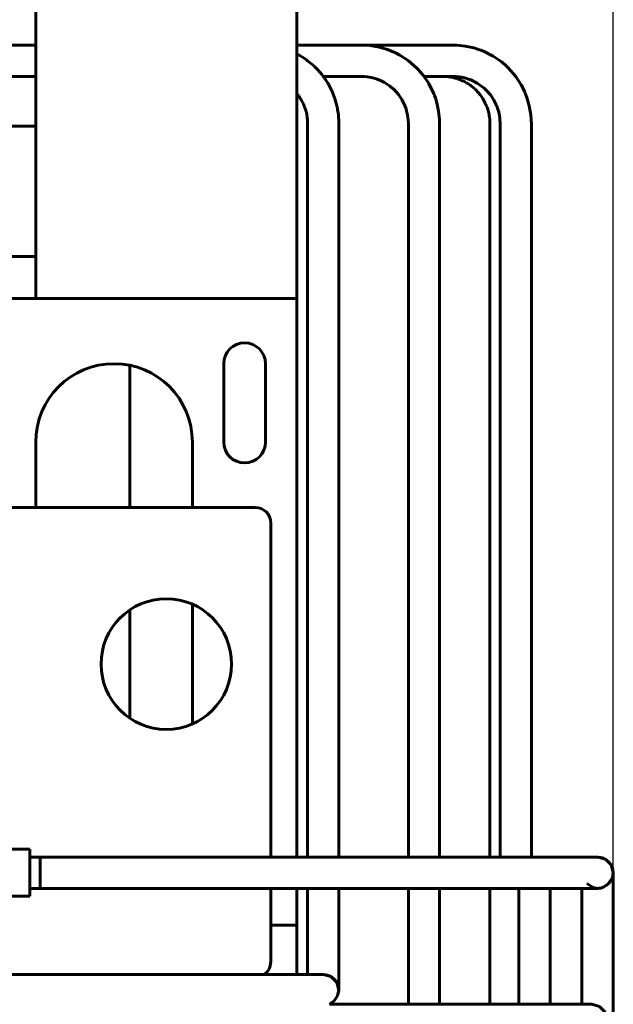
# Model space of a CAD drawing. Header units: millimetres. Extents: x 0 to 420, y 0 to 594.
# Tile 16 of 27: x 275 to 298, y 255 to 292. Entities that reach past the tile are written whole.
import ezdxf

# ---------------------------------------------------------------- set-up
doc = ezdxf.new("R2010")
doc.units = ezdxf.units.MM
doc.linetypes.add('K5LT_BASIC', pattern=[0])
doc.linetypes.add('K5LT_THIN', pattern=[0])
doc.layers.add('Системный слой', color=7, linetype='Continuous')
doc.styles.add('KDIMTEXTSTYLE', font='GOST_AU.SHX', dxfattribs={"width": 0.96, "oblique": 15, "height": 5})
doc.dimstyles.new('KDIMSTYLE (0.20)', dxfattribs={"dimtxt": 5, "dimasz": 1, "dimexe": 2, "dimexo": 0, "dimgap": 1, "dimtad": 1, "dimlfac": 5, "dimtxsty": 'KDIMTEXTSTYLE', "dimsah": 1, "dimcen": 0, "dimdle": 1, "dimadec": 0, "dimazin": 0, "dimtfac": 0.667, "dimtmove": 0, "dimatfit": 3, "dimfxl": 1, "dimtvp": 1, "dimtolj": 1, "dimtzin": 0, "dimarcsym": 0})

# ---------------------------------------------------------------- blocks, each defined once
blk = doc.blocks.new('U11')
at = {"layer": 'Системный слой', "color": 150, "linetype": 'K5LT_BASIC', "lineweight": 60, "true_color": 0x0080ff}
for p, q in [((281.627, 276.104), (281.627, 273.604)), ((281.627, 269.896), (281.627, 265.313))]:
    blk.add_line(p, q, dxfattribs=at)
blk = doc.blocks.new('U12')
at = {"layer": 'Системный слой', "color": 150, "linetype": 'K5LT_BASIC', "lineweight": 60, "true_color": 0x0080ff}
blk.add_line((245.827, 281.604), (285.627, 281.604), dxfattribs=at)
blk = doc.blocks.new('U13')
at = {"layer": 'Системный слой', "color": 150, "linetype": 'K5LT_BASIC', "lineweight": 60, "true_color": 0x0080ff}
for p, q in [((285.627, 260.217), (285.627, 281.004)), ((285.627, 258.204), (285.627, 259.017))]:
    blk.add_line(p, q, dxfattribs=at)
blk = doc.blocks.new('U14')
at = {"layer": 'Системный слой', "color": 150, "linetype": 'K5LT_BASIC', "lineweight": 60, "true_color": 0x0080ff}
for p, q in [((275.432, 290.104), (275.627, 290.104)), ((286.64, 290.104), (287.221, 290.104)), ((287.221, 290.104), (287.376, 290.104)), ((287.376, 290.104), (287.455, 290.104)), ((287.455, 290.104), (287.495, 290.104)), ((287.495, 290.104), (287.515, 290.104)), ((287.515, 290.104), (287.525, 290.104)), ((287.525, 290.104), (287.539, 290.104)), ((287.539, 290.104), (287.56, 290.104)), ((287.56, 290.104), (287.592, 290.104)), ((287.592, 290.104), (287.639, 290.104)), ((287.639, 290.104), (287.71, 290.104)), ((287.71, 290.104), (287.814, 290.104)), ((287.814, 290.104), (287.964, 290.104)), ((287.964, 290.104), (288.108, 290.104)), ((288.108, 290.104), (288.124, 290.104)), ((288.124, 290.104), (288.155, 290.104)), ((288.155, 290.104), (288.216, 290.101)), ((288.216, 290.101), (288.33, 290.092)), ((288.33, 290.092), (288.541, 290.052)), ((288.541, 290.052), (288.7, 290.002)), ((288.7, 290.002), (288.795, 289.965)), ((288.795, 289.965), (288.808, 289.959)), ((288.808, 289.959), (288.834, 289.948)), ((288.834, 289.948), (288.886, 289.923)), ((288.886, 289.923), (288.987, 289.87)), ((288.987, 289.87), (289.177, 289.746)), ((289.177, 289.746), (289.377, 289.572)), ((289.377, 289.572), (289.387, 289.562)), ((289.387, 289.562), (289.407, 289.541)), ((289.407, 289.541), (289.445, 289.499)), ((289.445, 289.499), (289.518, 289.412)), ((289.518, 289.412), (289.647, 289.223)), ((289.647, 289.223), (289.765, 288.987)), ((289.765, 288.987), (289.77, 288.973)), ((289.77, 288.973), (289.781, 288.947)), ((289.781, 288.947), (289.8, 288.895)), ((289.8, 288.895), (289.834, 288.792)), ((289.834, 288.792), (289.871, 288.637)), ((289.871, 288.637), (289.896, 288.432)), ((289.896, 288.432), (289.899, 288.298)), ((289.899, 288.298), (289.899, 288.284)), ((289.899, 288.284), (289.899, 288.255)), ((289.899, 288.255), (289.899, 288.194)), ((289.899, 288.194), (289.899, 288.066)), ((289.899, 288.066), (289.899, 287.957)), ((289.899, 287.957), (289.899, 287.902)), ((289.899, 287.902), (289.899, 287.874)), ((289.899, 287.874), (289.899, 287.86)), ((289.899, 287.86), (289.899, 287.852)), ((289.899, 287.852), (289.899, 287.841)), ((289.899, 287.841), (289.899, 287.824)), ((289.899, 287.824), (289.899, 287.798)), ((289.899, 287.798), (289.899, 287.76)), ((289.899, 287.76), (289.899, 287.703)), ((289.899, 287.703), (289.899, 287.62)), ((289.899, 287.62), (289.899, 287.603)), ((289.899, 287.603), (289.899, 287.57)), ((289.899, 287.57), (289.899, 287.503)), ((289.899, 287.503), (289.899, 287.37)), ((289.899, 287.37), (289.899, 287.105)), ((289.899, 287.105), (289.899, 286.573)), ((289.899, 286.573), (289.899, 285.51)), ((289.899, 285.51), (289.899, 283.383)), ((289.899, 283.383), (289.899, 279.13)), ((289.899, 279.13), (289.899, 270.624)), ((289.899, 270.624), (289.899, 260.217)), ((289.899, 259.017), (289.899, 254.577))]:
    blk.add_line(p, q, dxfattribs=at)
blk = doc.blocks.new('U15')
at = {"layer": 'Системный слой', "color": 150, "linetype": 'K5LT_BASIC', "lineweight": 60, "true_color": 0x0080ff}
for p, q in [((285.627, 291.304), (287.221, 291.304)), ((287.221, 291.304), (287.37, 291.304)), ((287.37, 291.304), (287.443, 291.304)), ((287.443, 291.304), (287.48, 291.304)), ((287.48, 291.304), (287.498, 291.304)), ((287.498, 291.304), (287.508, 291.304)), ((287.508, 291.304), (287.521, 291.304)), ((287.521, 291.304), (287.54, 291.304)), ((287.54, 291.304), (287.57, 291.304)), ((287.57, 291.304), (287.614, 291.304)), ((287.614, 291.304), (287.68, 291.304)), ((287.68, 291.304), (287.781, 291.304)), ((287.781, 291.304), (287.939, 291.304)), ((287.939, 291.304), (288.11, 291.304)), ((288.11, 291.304), (288.131, 291.304)), ((288.131, 291.304), (288.173, 291.303)), ((288.173, 291.303), (288.26, 291.299)), ((288.26, 291.299), (288.438, 291.283)), ((288.438, 291.283), (288.785, 291.222)), ((288.785, 291.222), (289.096, 291.133)), ((289.096, 291.133), (289.258, 291.071)), ((289.258, 291.071), (289.28, 291.062)), ((289.28, 291.062), (289.324, 291.043)), ((289.324, 291.043), (289.41, 291.003)), ((289.41, 291.003), (289.577, 290.915)), ((289.577, 290.915), (289.895, 290.708)), ((289.895, 290.708), (290.229, 290.417)), ((290.229, 290.417), (290.246, 290.4)), ((290.246, 290.4), (290.279, 290.366)), ((290.279, 290.366), (290.343, 290.296)), ((290.343, 290.296), (290.464, 290.15)), ((290.464, 290.15), (290.678, 289.837)), ((290.678, 289.837), (290.875, 289.441)), ((290.875, 289.441), (290.884, 289.419)), ((290.884, 289.419), (290.902, 289.375)), ((290.902, 289.375), (290.934, 289.284)), ((290.934, 289.284), (290.99, 289.097)), ((290.99, 289.097), (291.06, 288.773)), ((291.06, 288.773), (291.095, 288.455)), ((291.095, 288.455), (291.099, 288.297)), ((291.099, 288.297), (291.099, 288.279)), ((291.099, 288.279), (291.099, 288.243)), ((291.099, 288.243), (291.099, 288.173)), ((291.099, 288.173), (291.099, 288.041)), ((291.099, 288.041), (291.099, 287.937)), ((291.099, 287.937), (291.099, 287.886)), ((291.099, 287.886), (291.099, 287.86)), ((291.099, 287.86), (291.099, 287.848)), ((291.099, 287.848), (291.099, 287.84)), ((291.099, 287.84), (291.099, 287.83)), ((291.099, 287.83), (291.099, 287.814)), ((291.099, 287.814), (291.099, 287.791)), ((291.099, 287.791), (291.099, 287.755)), ((291.099, 287.755), (291.099, 287.702)), ((291.099, 287.702), (291.099, 287.62)), ((291.099, 287.62), (291.099, 287.603)), ((291.099, 287.603), (291.099, 287.57)), ((291.099, 287.57), (291.099, 287.504)), ((291.099, 287.504), (291.099, 287.372)), ((291.099, 287.372), (291.099, 287.107)), ((291.099, 287.107), (291.099, 286.578)), ((291.099, 286.578), (291.099, 285.52)), ((291.099, 285.52), (291.099, 283.403)), ((291.099, 283.403), (291.099, 279.171)), ((291.099, 279.171), (291.099, 270.705)), ((291.099, 270.705), (291.099, 260.217)), ((291.099, 259.017), (291.099, 254.577))]:
    blk.add_line(p, q, dxfattribs=at)
blk = doc.blocks.new('U39')
at = {"layer": 'Системный слой', "color": 150, "linetype": 'K5LT_BASIC', "lineweight": 60, "true_color": 0x0080ff}
blk.add_line((275.397, 259.017), (291.611, 259.017), dxfattribs=at)
blk = doc.blocks.new('U40')
at = {"layer": 'Системный слой', "color": 150, "linetype": 'K5LT_BASIC', "lineweight": 60, "true_color": 0x0080ff}
for p, q in [((288.816, 291.304), (288.099, 291.304)), ((289.923, 291.304), (288.816, 291.304)), ((290.476, 291.304), (289.923, 291.304)), ((290.753, 291.304), (290.476, 291.304)), ((290.891, 291.304), (290.753, 291.304)), ((290.96, 291.304), (290.891, 291.304)), ((290.995, 291.304), (290.96, 291.304)), ((291.073, 291.304), (290.995, 291.304)), ((291.124, 291.304), (291.073, 291.304)), ((291.158, 291.304), (291.124, 291.304)), ((291.181, 291.304), (291.158, 291.304)), ((291.196, 291.304), (291.181, 291.304)), ((291.206, 291.304), (291.196, 291.304)), ((291.212, 291.304), (291.206, 291.304)), ((291.223, 291.304), (291.212, 291.304)), ((291.243, 291.304), (291.223, 291.304)), ((291.283, 291.304), (291.243, 291.304)), ((291.364, 291.304), (291.283, 291.304)), ((291.488, 291.304), (291.364, 291.304)), ((291.554, 291.304), (291.488, 291.304)), ((291.588, 291.304), (291.554, 291.304)), ((291.605, 291.304), (291.588, 291.304)), ((291.763, 291.3), (291.605, 291.304)), ((292.08, 291.265), (291.763, 291.3)), ((292.404, 291.195), (292.08, 291.265)), ((292.591, 291.139), (292.404, 291.195)), ((292.682, 291.107), (292.591, 291.139)), ((292.726, 291.089), (292.682, 291.107)), ((292.749, 291.08), (292.726, 291.089)), ((293.145, 290.883), (292.749, 291.08)), ((293.458, 290.669), (293.145, 290.883)), ((293.603, 290.548), (293.458, 290.669)), ((293.673, 290.484), (293.603, 290.548)), ((293.707, 290.451), (293.673, 290.484)), ((293.724, 290.434), (293.707, 290.451)), ((294.015, 290.1), (293.724, 290.434)), ((294.222, 289.782), (294.015, 290.1)), ((294.31, 289.615), (294.222, 289.782)), ((294.35, 289.529), (294.31, 289.615)), ((294.369, 289.485), (294.35, 289.529)), ((294.379, 289.463), (294.369, 289.485)), ((294.444, 289.291), (294.379, 289.463)), ((294.531, 288.981), (294.444, 289.291)), ((294.592, 288.631), (294.531, 288.981)), ((294.607, 288.459), (294.592, 288.631)), ((294.61, 288.376), (294.607, 288.459)), ((294.611, 288.335), (294.61, 288.376)), ((294.611, 288.315), (294.611, 288.335)), ((294.611, 288.156), (294.611, 288.315)), ((294.611, 288.01), (294.611, 288.156)), ((294.611, 287.916), (294.611, 288.01)), ((294.611, 287.855), (294.611, 287.916)), ((294.611, 287.814), (294.611, 287.855)), ((294.611, 287.787), (294.611, 287.814)), ((294.611, 287.769), (294.611, 287.787)), ((294.611, 287.757), (294.611, 287.769)), ((294.611, 287.748), (294.611, 287.757)), ((294.611, 287.731), (294.611, 287.748)), ((294.611, 287.697), (294.611, 287.731)), ((294.611, 287.629), (294.611, 287.697)), ((294.611, 287.491), (294.611, 287.629)), ((294.611, 283.177), (294.611, 287.491)), ((294.611, 272.592), (294.611, 283.177)), ((294.611, 267.299), (294.611, 272.592)), ((294.611, 264.653), (294.611, 267.299)), ((294.611, 263.33), (294.611, 264.653)), ((294.611, 262.668), (294.611, 263.33)), ((294.611, 262.338), (294.611, 262.668)), ((294.611, 262.172), (294.611, 262.338)), ((294.611, 262.089), (294.611, 262.172)), ((294.611, 262.048), (294.611, 262.089)), ((294.611, 262.027), (294.611, 262.048)), ((294.611, 262.004), (294.611, 262.027)), ((294.611, 261.957), (294.611, 262.004)), ((294.611, 261.863), (294.611, 261.957)), ((294.611, 261.676), (294.611, 261.863)), ((294.611, 261.378), (294.611, 261.676)), ((294.611, 261.232), (294.611, 261.378)), ((294.611, 261.161), (294.611, 261.232)), ((294.611, 261.125), (294.611, 261.161)), ((294.611, 261.107), (294.611, 261.125)), ((294.611, 260.882), (294.611, 261.107)), ((294.611, 260.585), (294.611, 260.882)), ((294.611, 260.448), (294.611, 260.585)), ((294.611, 260.382), (294.611, 260.448)), ((294.611, 260.35), (294.611, 260.382)), ((294.611, 260.334), (294.611, 260.35)), ((294.611, 260.327), (294.611, 260.334)), ((294.611, 260.217), (294.611, 260.327))]:
    blk.add_line(p, q, dxfattribs=at)
blk = doc.blocks.new('U41')
at = {"layer": 'Системный слой', "color": 150, "linetype": 'K5LT_BASIC', "lineweight": 60, "true_color": 0x0080ff}
for p, q in [((288.099, 290.104), (287.212, 290.104)), ((290.752, 290.104), (290.499, 290.104)), ((290.891, 290.104), (290.752, 290.104)), ((290.96, 290.104), (290.891, 290.104)), ((290.995, 290.104), (290.96, 290.104)), ((291.074, 290.104), (290.995, 290.104)), ((291.128, 290.104), (291.074, 290.104)), ((291.164, 290.104), (291.128, 290.104)), ((291.189, 290.104), (291.164, 290.104)), ((291.205, 290.104), (291.189, 290.104)), ((291.216, 290.104), (291.205, 290.104)), ((291.223, 290.104), (291.216, 290.104)), ((291.234, 290.104), (291.223, 290.104)), ((291.256, 290.104), (291.234, 290.104)), ((291.299, 290.104), (291.256, 290.104)), ((291.385, 290.104), (291.299, 290.104)), ((291.507, 290.104), (291.385, 290.104)), ((291.565, 290.104), (291.507, 290.104)), ((291.593, 290.104), (291.565, 290.104)), ((291.606, 290.104), (291.593, 290.104)), ((291.739, 290.101), (291.606, 290.104)), ((291.945, 290.076), (291.739, 290.101)), ((292.099, 290.039), (291.945, 290.076)), ((292.203, 290.005), (292.099, 290.039)), ((292.254, 289.986), (292.203, 290.005)), ((292.281, 289.975), (292.254, 289.986)), ((292.294, 289.97), (292.281, 289.975)), ((292.531, 289.852), (292.294, 289.97)), ((292.719, 289.723), (292.531, 289.852)), ((292.806, 289.65), (292.719, 289.723)), ((292.848, 289.612), (292.806, 289.65)), ((292.869, 289.592), (292.848, 289.612)), ((292.879, 289.582), (292.869, 289.592)), ((293.053, 289.382), (292.879, 289.582)), ((293.177, 289.192), (293.053, 289.382)), ((293.231, 289.091), (293.177, 289.192)), ((293.255, 289.039), (293.231, 289.091)), ((293.266, 289.013), (293.255, 289.039)), ((293.272, 289), (293.266, 289.013)), ((293.313, 288.894), (293.272, 289)), ((293.363, 288.732), (293.313, 288.894)), ((293.399, 288.528), (293.363, 288.732)), ((293.409, 288.417), (293.399, 288.528)), ((293.411, 288.358), (293.409, 288.417)), ((293.411, 288.328), (293.411, 288.358)), ((293.411, 288.313), (293.411, 288.328)), ((293.411, 288.18), (293.411, 288.313)), ((293.411, 288.041), (293.411, 288.18)), ((293.411, 287.944), (293.411, 288.041)), ((293.411, 287.879), (293.411, 287.944)), ((293.411, 287.835), (293.411, 287.879)), ((293.411, 287.806), (293.411, 287.835)), ((293.411, 287.786), (293.411, 287.806)), ((293.411, 287.773), (293.411, 287.786)), ((293.411, 287.763), (293.411, 287.773)), ((293.411, 287.745), (293.411, 287.763)), ((293.411, 287.708), (293.411, 287.745)), ((293.411, 287.635), (293.411, 287.708)), ((293.411, 287.491), (293.411, 287.635)), ((293.411, 283.177), (293.411, 287.491)), ((293.411, 272.592), (293.411, 283.177)), ((293.411, 267.299), (293.411, 272.592)), ((293.411, 264.653), (293.411, 267.299)), ((293.411, 263.33), (293.411, 264.653)), ((293.411, 262.668), (293.411, 263.33)), ((293.411, 262.338), (293.411, 262.668)), ((293.411, 262.172), (293.411, 262.338)), ((293.411, 262.089), (293.411, 262.172)), ((293.411, 262.048), (293.411, 262.089)), ((293.411, 262.027), (293.411, 262.048)), ((293.411, 262.004), (293.411, 262.027)), ((293.411, 261.957), (293.411, 262.004)), ((293.411, 261.863), (293.411, 261.957)), ((293.411, 261.676), (293.411, 261.863)), ((293.411, 261.378), (293.411, 261.676)), ((293.411, 261.232), (293.411, 261.378)), ((293.411, 261.161), (293.411, 261.232)), ((293.411, 261.125), (293.411, 261.161)), ((293.411, 261.107), (293.411, 261.125)), ((293.411, 260.882), (293.411, 261.107)), ((293.411, 260.585), (293.411, 260.882)), ((293.411, 260.448), (293.411, 260.585)), ((293.411, 260.382), (293.411, 260.448)), ((293.411, 260.35), (293.411, 260.382)), ((293.411, 260.334), (293.411, 260.35)), ((293.411, 260.327), (293.411, 260.334)), ((293.411, 260.217), (293.411, 260.327))]:
    blk.add_line(p, q, dxfattribs=at)
blk = doc.blocks.new('U42')
at = {"layer": 'Системный слой', "color": 150, "linetype": 'K5LT_BASIC', "lineweight": 60, "true_color": 0x0080ff}
blk.add_line((275.397, 260.217), (291.925, 260.217), dxfattribs=at)
blk = doc.blocks.new('U44')
at = {"layer": 'Системный слой', "color": 150, "linetype": 'K5LT_BASIC', "lineweight": 60, "true_color": 0x0080ff}
for p, q in [((291.191, 290.104), (291.214, 290.104)), ((291.214, 290.104), (291.227, 290.104)), ((291.227, 290.104), (291.234, 290.104)), ((291.234, 290.104), (291.24, 290.104)), ((291.24, 290.104), (291.246, 290.104)), ((291.246, 290.104), (291.255, 290.104)), ((291.255, 290.104), (291.266, 290.104)), ((291.266, 290.104), (291.269, 290.104)), ((291.269, 290.104), (291.273, 290.104)), ((291.273, 290.104), (291.279, 290.104)), ((291.279, 290.104), (291.291, 290.103)), ((291.291, 290.103), (291.316, 290.102)), ((291.316, 290.102), (291.365, 290.1)), ((291.365, 290.1), (291.429, 290.094)), ((291.429, 290.094), (291.432, 290.094)), ((291.432, 290.094), (291.439, 290.093)), ((291.439, 290.093), (291.452, 290.092)), ((291.452, 290.092), (291.478, 290.088)), ((291.478, 290.088), (291.53, 290.081)), ((291.53, 290.081), (291.589, 290.069)), ((291.589, 290.069), (291.593, 290.069)), ((291.593, 290.069), (291.599, 290.067)), ((291.599, 290.067), (291.613, 290.064)), ((291.613, 290.064), (291.641, 290.058)), ((291.641, 290.058), (291.696, 290.043)), ((291.696, 290.043), (291.769, 290.021)), ((291.769, 290.021), (291.773, 290.019)), ((291.773, 290.019), (291.78, 290.017)), ((291.78, 290.017), (291.793, 290.012)), ((291.793, 290.012), (291.821, 290.003)), ((291.821, 290.003), (291.876, 289.982)), ((291.876, 289.982), (291.921, 289.963)), ((291.921, 289.963), (291.924, 289.962)), ((291.924, 289.962), (291.931, 289.959)), ((291.931, 289.959), (291.945, 289.953)), ((291.945, 289.953), (291.972, 289.941)), ((291.972, 289.941), (292.025, 289.916)), ((292.025, 289.916), (292.092, 289.88)), ((292.092, 289.88), (292.096, 289.878)), ((292.096, 289.878), (292.103, 289.874)), ((292.103, 289.874), (292.117, 289.866)), ((292.117, 289.866), (292.145, 289.85)), ((292.145, 289.85), (292.2, 289.816)), ((292.2, 289.816), (292.266, 289.771)), ((292.266, 289.771), (292.269, 289.768)), ((292.269, 289.768), (292.277, 289.763)), ((292.277, 289.763), (292.291, 289.753)), ((292.291, 289.753), (292.32, 289.731)), ((292.32, 289.731), (292.376, 289.686)), ((292.376, 289.686), (292.448, 289.623)), ((292.448, 289.623), (292.452, 289.619)), ((292.452, 289.619), (292.459, 289.613)), ((292.459, 289.613), (292.472, 289.6)), ((292.472, 289.6), (292.5, 289.573)), ((292.5, 289.573), (292.553, 289.517)), ((292.553, 289.517), (292.607, 289.454)), ((292.607, 289.454), (292.61, 289.451)), ((292.61, 289.451), (292.616, 289.443)), ((292.616, 289.443), (292.628, 289.429)), ((292.628, 289.429), (292.652, 289.398)), ((292.652, 289.398), (292.697, 289.337)), ((292.697, 289.337), (292.744, 289.265)), ((292.744, 289.265), (292.747, 289.261)), ((292.747, 289.261), (292.752, 289.253)), ((292.752, 289.253), (292.762, 289.237)), ((292.762, 289.237), (292.782, 289.203)), ((292.782, 289.203), (292.819, 289.135)), ((292.819, 289.135), (292.857, 289.058)), ((292.857, 289.058), (292.859, 289.054)), ((292.859, 289.054), (292.863, 289.045)), ((292.863, 289.045), (292.871, 289.028)), ((292.871, 289.028), (292.886, 288.993)), ((292.886, 288.993), (292.913, 288.924)), ((292.913, 288.924), (292.938, 288.853)), ((292.938, 288.853), (292.939, 288.85)), ((292.939, 288.85), (292.942, 288.843)), ((292.942, 288.843), (292.946, 288.828)), ((292.946, 288.828), (292.955, 288.8)), ((292.955, 288.8), (292.971, 288.742)), ((292.971, 288.742), (292.98, 288.708)), ((292.98, 288.708), (292.98, 288.704)), ((292.98, 288.704), (292.982, 288.698)), ((292.982, 288.698), (292.985, 288.684)), ((292.985, 288.684), (292.99, 288.658)), ((292.99, 288.658), (293, 288.604)), ((293, 288.604), (293.01, 288.532)), ((293.01, 288.532), (293.01, 288.528)), ((293.01, 288.528), (293.011, 288.521)), ((293.011, 288.521), (293.013, 288.507)), ((293.013, 288.507), (293.016, 288.477)), ((293.016, 288.477), (293.02, 288.418)), ((293.02, 288.418), (293.022, 288.359)), ((293.022, 288.359), (293.022, 288.355)), ((293.022, 288.355), (293.022, 288.349)), ((293.022, 288.349), (293.022, 288.335)), ((293.022, 288.335), (293.023, 288.308)), ((293.023, 288.252), (293.022, 288.21)), ((293.022, 288.21), (293.022, 288.207)), ((293.022, 288.207), (293.022, 288.2)), ((293.022, 288.2), (293.022, 288.185)), ((293.022, 288.185), (293.022, 288.156)), ((293.022, 288.156), (293.022, 288.113)), ((293.022, 288.113), (293.022, 288.091)), ((293.022, 288.091), (293.022, 288.08)), ((293.022, 288.08), (293.022, 288.066)), ((293.022, 288.066), (293.022, 288.053)), ((293.022, 288.053), (293.022, 288.04)), ((293.022, 288.04), (293.022, 288.022)), ((293.022, 288.022), (293.022, 288.013)), ((293.023, 288.308), (293.023, 288.252)), ((293.022, 288.013), (293.022, 288.007)), ((293.022, 288.007), (293.022, 287.996)), ((293.022, 287.996), (293.022, 287.975)), ((293.022, 287.975), (293.022, 287.932)), ((293.022, 287.932), (293.022, 287.848)), ((293.022, 287.848), (293.022, 287.713)), ((293.022, 287.713), (293.022, 287.71)), ((293.022, 287.71), (293.022, 287.706)), ((293.022, 287.706), (293.022, 287.7)), ((293.022, 287.7), (293.022, 287.693)), ((293.022, 287.693), (293.022, 287.689)), ((293.022, 287.689), (293.022, 287.685)), ((293.022, 287.685), (293.022, 287.677)), ((293.022, 287.677), (293.022, 287.661)), ((293.022, 287.661), (293.022, 287.637)), ((293.022, 287.637), (293.022, 287.633)), ((293.022, 287.633), (293.022, 287.63)), ((293.022, 287.63), (293.022, 287.624)), ((293.022, 287.624), (293.022, 287.62)), ((293.022, 287.62), (293.022, 287.617)), ((293.022, 287.617), (293.022, 287.611)), ((293.022, 287.611), (293.022, 287.608)), ((293.022, 287.608), (293.022, 287.605)), ((293.022, 287.605), (293.022, 287.601)), ((293.022, 287.601), (293.022, 287.593)), ((293.022, 287.593), (293.022, 287.581)), ((293.022, 287.581), (293.022, 287.578)), ((293.022, 287.578), (293.022, 287.574)), ((293.022, 287.574), (293.022, 287.566)), ((293.022, 287.566), (293.022, 287.55)), ((293.022, 287.55), (293.022, 287.526)), ((293.022, 287.526), (293.022, 287.523)), ((293.022, 287.523), (293.022, 287.518)), ((293.022, 287.518), (293.022, 287.508)), ((293.022, 287.508), (293.022, 287.489)), ((293.022, 287.489), (293.022, 287.451)), ((293.022, 287.451), (293.022, 287.417)), ((293.022, 287.417), (293.022, 287.413)), ((293.022, 287.413), (293.022, 287.406)), ((293.022, 287.406), (293.022, 287.393)), ((293.022, 287.393), (293.022, 287.365)), ((293.022, 287.365), (293.022, 287.311)), ((293.022, 287.311), (293.022, 287.203)), ((293.022, 287.203), (293.022, 287.2)), ((293.022, 287.2), (293.022, 287.192)), ((293.022, 287.192), (293.022, 287.176)), ((293.022, 287.176), (293.022, 287.146)), ((293.022, 287.146), (293.022, 287.085)), ((293.022, 287.085), (293.022, 287.003)), ((293.022, 287.003), (293.022, 286.922)), ((293.022, 286.922), (293.022, 286.882)), ((293.022, 286.882), (293.022, 286.879)), ((293.022, 286.879), (293.022, 286.874)), ((293.022, 286.874), (293.022, 286.866)), ((293.022, 286.866), (293.022, 286.848)), ((293.022, 286.848), (293.022, 286.813)), ((293.022, 286.813), (293.022, 286.801)), ((293.022, 286.801), (293.022, 286.798)), ((293.022, 286.798), (293.022, 286.793)), ((293.022, 286.793), (293.022, 286.782)), ((293.022, 286.782), (293.022, 286.759)), ((293.022, 286.759), (293.022, 286.715)), ((293.022, 286.715), (293.022, 286.639)), ((293.022, 286.639), (293.022, 286.634)), ((293.022, 286.634), (293.022, 286.624)), ((293.022, 286.624), (293.022, 286.604)), ((293.022, 286.604), (293.022, 286.563)), ((293.022, 286.563), (293.022, 286.481)), ((293.022, 286.481), (293.022, 286.415)), ((293.022, 286.415), (293.022, 286.382)), ((293.022, 286.382), (293.022, 286.341)), ((293.022, 286.341), (293.022, 286.243)), ((293.022, 286.243), (293.022, 286.05)), ((293.022, 286.05), (293.022, 285.664)), ((293.022, 285.664), (293.022, 284.89)), ((293.022, 284.89), (293.022, 283.342)), ((293.022, 283.342), (293.022, 280.247)), ((293.022, 280.247), (293.022, 274.059)), ((293.022, 274.059), (293.022, 263.747)), ((293.022, 263.747), (293.022, 260.217)), ((293.022, 259.017), (293.022, 254.577))]:
    blk.add_line(p, q, dxfattribs=at)
blk = doc.blocks.new('U55')
at = {"layer": 'Системный слой', "color": 150, "linetype": 'K5LT_BASIC', "lineweight": 60, "true_color": 0x0080ff}
for p, q in [((285.627, 257.604), (285.627, 255.723)), ((285.627, 253.377), (285.627, 250.604))]:
    blk.add_line(p, q, dxfattribs=at)
blk = doc.blocks.new('U64')
at = {"layer": 'Системный слой', "color": 150, "linetype": 'K5LT_BASIC', "lineweight": 60, "true_color": 0x0080ff}
for p, q in [((290.111, 254.577), (290.11, 254.577)), ((290.113, 254.577), (290.111, 254.577)), ((290.114, 254.577), (290.113, 254.577))]:
    blk.add_line(p, q, dxfattribs=at)
blk = doc.blocks.new('U66')
at = {"layer": 'Системный слой', "color": 150, "linetype": 'K5LT_BASIC', "lineweight": 60, "true_color": 0x0080ff}
blk.add_line((286.876, 254.577), (288.452, 254.577), dxfattribs=at)
blk = doc.blocks.new('U84')
at = {"layer": 'Системный слой', "color": 150, "linetype": 'K5LT_BASIC', "lineweight": 60, "true_color": 0x0080ff}
blk.add_line((295.337, 259.017), (295.337, 254.577), dxfattribs=at)
blk = doc.blocks.new('U85')
at = {"layer": 'Системный слой', "color": 150, "linetype": 'K5LT_BASIC', "lineweight": 60, "true_color": 0x0080ff}
blk.add_line((294.137, 259.017), (294.137, 254.577), dxfattribs=at)
blk = doc.blocks.new('U87')
at = {"layer": 'Системный слой', "color": 150, "linetype": 'K5LT_BASIC', "lineweight": 60, "true_color": 0x0080ff}
blk.add_line((275.397, 259.017), (297.151, 259.017), dxfattribs=at)
blk = doc.blocks.new('U88')
at = {"layer": 'Системный слой', "color": 150, "linetype": 'K5LT_BASIC', "lineweight": 60, "true_color": 0x0080ff}
for p, q in [((297.151, 260.217), (297.149, 260.217)), ((297.164, 260.217), (297.151, 260.217)), ((297.451, 260.128), (297.164, 260.217)), ((297.665, 259.913), (297.451, 260.128)), ((297.751, 259.617), (297.665, 259.913))]:
    blk.add_line(p, q, dxfattribs=at)
blk = doc.blocks.new('U89')
at = {"layer": 'Системный слой', "color": 150, "linetype": 'K5LT_BASIC', "lineweight": 60, "true_color": 0x0080ff}
for p, q in [((297.751, 259.617), (297.751, 259.617)), ((297.751, 259.615), (297.751, 259.431)), ((297.751, 259.431), (297.751, 259.424)), ((297.751, 259.424), (297.751, 259.409)), ((297.751, 259.409), (297.751, 259.379)), ((297.751, 259.379), (297.751, 259.313)), ((297.751, 259.313), (297.751, 259.158)), ((297.751, 259.158), (297.751, 258.907)), ((297.751, 258.907), (297.751, 258.894)), ((297.751, 258.894), (297.751, 258.866)), ((297.751, 258.866), (297.751, 258.81)), ((297.751, 258.81), (297.751, 258.693)), ((297.751, 258.693), (297.751, 258.442)), ((297.751, 258.442), (297.751, 258.127)), ((297.751, 258.127), (297.751, 258.109)), ((297.751, 258.109), (297.751, 258.073)), ((297.751, 258.073), (297.751, 258.002)), ((297.751, 258.002), (297.751, 257.856)), ((297.751, 257.856), (297.751, 257.557)), ((297.751, 257.557), (297.751, 257.371)), ((297.751, 257.371), (297.751, 257.277)), ((297.751, 257.277), (297.751, 257.23)), ((297.751, 257.23), (297.751, 257.206)), ((297.751, 257.206), (297.751, 257.186)), ((297.751, 257.186), (297.751, 257.144)), ((297.751, 257.144), (297.751, 257.062)), ((297.751, 257.062), (297.751, 256.896)), ((297.751, 256.896), (297.751, 256.565)), ((297.751, 256.565), (297.751, 255.904)), ((297.751, 255.904), (297.751, 254.581)), ((297.751, 254.581), (297.751, 251.934)), ((297.751, 251.934), (297.751, 246.642)), ((297.751, 246.642), (297.751, 245.854)), ((297.751, 245.854), (297.751, 245.726)), ((297.751, 245.726), (297.751, 245.664)), ((297.751, 245.664), (297.751, 245.632)), ((297.751, 245.632), (297.751, 245.617)), ((297.751, 245.617), (297.751, 245.609)), ((297.751, 245.609), (297.751, 245.598)), ((297.751, 245.598), (297.751, 245.581)), ((297.751, 245.581), (297.751, 245.556)), ((297.751, 245.556), (297.751, 245.518)), ((297.751, 245.518), (297.751, 245.462)), ((297.751, 245.462), (297.751, 245.375)), ((297.751, 245.094), (297.75, 245.074)), ((297.75, 245.074), (297.75, 245.035)), ((297.751, 245.375), (297.751, 245.24)), ((297.751, 245.24), (297.751, 245.094)), ((297.732, 244.791), (297.676, 244.451)), ((297.746, 244.956), (297.732, 244.791)), ((297.75, 245.035), (297.746, 244.956)), ((297.676, 244.451), (297.59, 244.14)), ((297.59, 244.14), (297.525, 243.964)), ((296.325, 242.551), (296.017, 242.385)), ((289.899, 242.104), (288.099, 242.104)), ((294.137, 242.104), (291.099, 242.104)), ((295.574, 242.222), (295.337, 242.165)), ((295.742, 242.273), (295.574, 242.222)), ((295.823, 242.303), (295.742, 242.273)), ((295.864, 242.318), (295.823, 242.303)), ((295.883, 242.326), (295.864, 242.318)), ((295.893, 242.33), (295.883, 242.326)), ((296.017, 242.385), (295.893, 242.33))]:
    blk.add_line(p, q, dxfattribs=at)
blk = doc.blocks.new('U90')
at = {"layer": 'Системный слой', "color": 150, "linetype": 'K5LT_BASIC', "lineweight": 60, "true_color": 0x0080ff}
for p, q in [((297.553, 259.184), (297.716, 259.427)), ((297.716, 259.427), (297.751, 259.617)), ((296.733, 259.199), (296.976, 259.046)), ((296.976, 259.046), (297.16, 259.017)), ((297.16, 259.017), (297.174, 259.017)), ((297.174, 259.017), (297.202, 259.019)), ((297.202, 259.019), (297.258, 259.028)), ((297.258, 259.028), (297.365, 259.061)), ((297.365, 259.061), (297.553, 259.184))]:
    blk.add_line(p, q, dxfattribs=at)
blk = doc.blocks.new('U91')
at = {"layer": 'Системный слой', "color": 150, "linetype": 'K5LT_BASIC', "lineweight": 60, "true_color": 0x0080ff}
for p, q in [((296.551, 259.017), (296.551, 254.577)), ((296.325, 244.233), (296.067, 243.877)), ((295.723, 243.59), (295.438, 243.441)), ((295.882, 243.704), (295.723, 243.59)), ((295.956, 243.768), (295.882, 243.704)), ((295.992, 243.801), (295.956, 243.768)), ((296.01, 243.818), (295.992, 243.801)), ((296.018, 243.826), (296.01, 243.818)), ((296.067, 243.877), (296.018, 243.826)), ((287.712, 243.304), (287.127, 243.304)), ((294.137, 243.304), (291.099, 243.304)), ((295.385, 243.42), (295.337, 243.402)), ((295.415, 243.432), (295.385, 243.42)), ((295.431, 243.438), (295.415, 243.432)), ((295.438, 243.441), (295.431, 243.438))]:
    blk.add_line(p, q, dxfattribs=at)
blk = doc.blocks.new('U92')
at = {"layer": 'Системный слой', "color": 150, "linetype": 'K5LT_BASIC', "lineweight": 60, "true_color": 0x0080ff}
blk.add_line((275.397, 260.217), (297.151, 260.217), dxfattribs=at)
blk = doc.blocks.new('U93')
at = {"layer": 'Системный слой', "color": 150, "linetype": 'K5LT_BASIC', "lineweight": 60, "true_color": 0x0080ff}
for p, q in [((275.627, 291.304), (272.797, 291.304)), ((285.64, 290.958), (285.627, 290.964)), ((285.662, 290.946), (285.64, 290.958)), ((285.676, 290.938), (285.662, 290.946)), ((285.686, 290.933), (285.676, 290.938)), ((285.692, 290.929), (285.686, 290.933)), ((285.697, 290.927), (285.692, 290.929)), ((285.703, 290.923), (285.697, 290.927)), ((285.706, 290.921), (285.703, 290.923)), ((285.711, 290.918), (285.706, 290.921)), ((285.716, 290.916), (285.711, 290.918)), ((285.839, 290.842), (285.716, 290.916)), ((285.946, 290.772), (285.839, 290.842)), ((285.998, 290.735), (285.946, 290.772)), ((286.023, 290.717), (285.998, 290.735)), ((286.036, 290.707), (286.023, 290.717)), ((286.042, 290.702), (286.036, 290.707)), ((286.153, 290.615), (286.042, 290.702)), ((286.25, 290.532), (286.153, 290.615)), ((286.296, 290.488), (286.25, 290.532)), ((286.32, 290.466), (286.296, 290.488)), ((286.331, 290.455), (286.32, 290.466)), ((286.337, 290.45), (286.331, 290.455)), ((286.405, 290.381), (286.337, 290.45)), ((286.506, 290.27), (286.405, 290.381)), ((286.554, 290.213), (286.506, 290.27)), ((286.578, 290.184), (286.554, 290.213)), ((286.59, 290.169), (286.578, 290.184)), ((286.596, 290.162), (286.59, 290.169)), ((286.599, 290.158), (286.596, 290.162)), ((286.602, 290.154), (286.599, 290.158)), ((286.605, 290.15), (286.602, 290.154)), ((286.607, 290.147), (286.605, 290.15)), ((286.609, 290.144), (286.607, 290.147)), ((286.611, 290.142), (286.609, 290.144)), ((286.613, 290.139), (286.611, 290.142)), ((286.616, 290.136), (286.613, 290.139)), ((286.622, 290.128), (286.616, 290.136)), ((286.632, 290.115), (286.622, 290.128)), ((286.637, 290.108), (286.632, 290.115)), ((286.639, 290.105), (286.637, 290.108)), ((286.641, 290.102), (286.639, 290.105)), ((286.658, 290.078), (286.641, 290.102)), ((286.669, 290.061), (286.658, 290.078)), ((286.694, 290.025), (286.669, 290.061)), ((286.705, 290.01), (286.694, 290.025)), ((286.726, 289.98), (286.705, 290.01)), ((286.767, 289.918), (286.726, 289.98)), ((286.797, 289.873), (286.767, 289.918)), ((286.811, 289.849), (286.797, 289.873)), ((286.818, 289.838), (286.811, 289.849)), ((286.822, 289.832), (286.818, 289.838)), ((286.88, 289.728), (286.822, 289.832)), ((286.931, 289.629), (286.88, 289.728)), ((286.955, 289.579), (286.931, 289.629)), ((286.967, 289.554), (286.955, 289.579)), ((286.973, 289.542), (286.967, 289.554)), ((286.976, 289.535), (286.973, 289.542)), ((287.021, 289.43), (286.976, 289.535)), ((287.063, 289.318), (287.021, 289.43)), ((287.082, 289.261), (287.063, 289.318)), ((287.091, 289.232), (287.082, 289.261)), ((287.096, 289.218), (287.091, 289.232)), ((287.098, 289.211), (287.096, 289.218)), ((287.1, 289.206), (287.098, 289.211)), ((287.147, 289.035), (287.1, 289.206)), ((287.172, 288.926), (287.147, 289.035)), ((287.183, 288.872), (287.172, 288.926)), ((287.188, 288.845), (287.183, 288.872)), ((287.19, 288.831), (287.188, 288.845)), ((287.191, 288.824), (287.19, 288.831)), ((287.209, 288.715), (287.191, 288.824)), ((287.22, 288.631), (287.209, 288.715)), ((287.225, 288.589), (287.22, 288.631)), ((287.227, 288.568), (287.225, 288.589)), ((287.228, 288.558), (287.227, 288.568)), ((287.228, 288.553), (287.228, 288.558)), ((287.229, 288.543), (287.228, 288.553)), ((287.237, 288.429), (287.229, 288.543)), ((287.239, 288.372), (287.237, 288.429)), ((287.24, 288.343), (287.239, 288.372)), ((287.24, 288.329), (287.24, 288.343)), ((287.24, 288.322), (287.24, 288.329)), ((287.24, 288.318), (287.24, 288.322)), ((287.24, 288.292), (287.24, 288.318)), ((287.24, 288.268), (287.24, 288.292)), ((287.24, 288.217), (287.24, 288.268)), ((287.24, 287.923), (287.24, 288.217)), ((287.24, 287.775), (287.24, 287.923)), ((287.24, 287.665), (287.24, 287.775)), ((287.24, 287.61), (287.24, 287.665)), ((287.24, 287.582), (287.24, 287.61)), ((287.24, 287.568), (287.24, 287.582)), ((287.24, 287.561), (287.24, 287.568)), ((287.24, 287.557), (287.24, 287.561)), ((287.24, 287.523), (287.24, 287.557)), ((287.24, 287.484), (287.24, 287.523)), ((287.24, 287.464), (287.24, 287.484)), ((287.24, 287.454), (287.24, 287.464)), ((287.24, 287.448), (287.24, 287.454)), ((287.24, 287.445), (287.24, 287.448)), ((287.24, 287.421), (287.24, 287.445)), ((287.24, 287.404), (287.24, 287.421)), ((287.24, 287.396), (287.24, 287.404)), ((287.24, 287.391), (287.24, 287.396)), ((287.24, 287.388), (287.24, 287.391)), ((287.24, 287.375), (287.24, 287.388)), ((287.24, 287.367), (287.24, 287.375)), ((287.24, 287.363), (287.24, 287.367)), ((287.24, 287.359), (287.24, 287.363)), ((287.24, 287.355), (287.24, 287.359)), ((287.24, 287.347), (287.24, 287.355)), ((287.24, 287.341), (287.24, 287.347)), ((287.24, 281.115), (287.24, 287.341)), ((287.24, 270.665), (287.24, 281.115)), ((287.24, 260.217), (287.24, 270.665)), ((287.24, 255.124), (287.24, 259.017)), ((287.24, 255.123), (287.24, 255.123))]:
    blk.add_line(p, q, dxfattribs=at)
blk = doc.blocks.new('U95')
at = {"layer": 'Системный слой', "color": 150, "linetype": 'K5LT_BASIC', "lineweight": 60, "true_color": 0x0080ff}
for p, q in [((287.063, 254.71), (287.192, 254.9)), ((287.192, 254.9), (287.24, 255.123)), ((286.876, 254.577), (287.063, 254.71))]:
    blk.add_line(p, q, dxfattribs=at)
blk = doc.blocks.new('U96')
at = {"layer": 'Системный слой', "color": 150, "linetype": 'K5LT_BASIC', "lineweight": 60, "true_color": 0x0080ff}
for p, q in [((286.935, 255.637), (286.64, 255.723)), ((287.154, 255.418), (286.935, 255.637)), ((287.24, 255.123), (287.154, 255.418))]:
    blk.add_line(p, q, dxfattribs=at)
blk = doc.blocks.new('U97')
at = {"layer": 'Системный слой', "color": 150, "linetype": 'K5LT_BASIC', "lineweight": 60, "true_color": 0x0080ff}
for p, q in [((275.627, 290.104), (272.797, 290.104)), ((285.634, 289.443), (285.627, 289.451)), ((285.668, 289.4), (285.634, 289.443)), ((285.685, 289.378), (285.668, 289.4)), ((285.693, 289.366), (285.685, 289.378)), ((285.697, 289.361), (285.693, 289.366)), ((285.699, 289.358), (285.697, 289.361)), ((285.746, 289.29), (285.699, 289.358)), ((285.781, 289.233), (285.746, 289.29)), ((285.799, 289.204), (285.781, 289.233)), ((285.807, 289.19), (285.799, 289.204)), ((285.811, 289.182), (285.807, 289.19)), ((285.813, 289.179), (285.811, 289.182)), ((285.855, 289.098), (285.813, 289.179)), ((285.878, 289.049), (285.855, 289.098)), ((285.889, 289.025), (285.878, 289.049)), ((285.895, 289.013), (285.889, 289.025)), ((285.897, 289.007), (285.895, 289.013)), ((285.899, 289.003), (285.897, 289.007)), ((285.909, 288.978), (285.899, 289.003)), ((285.928, 288.93), (285.909, 288.978)), ((285.937, 288.907), (285.928, 288.93)), ((285.941, 288.895), (285.937, 288.907)), ((285.943, 288.889), (285.941, 288.895)), ((285.944, 288.886), (285.943, 288.889)), ((285.965, 288.823), (285.944, 288.886)), ((285.981, 288.77), (285.965, 288.823)), ((285.988, 288.743), (285.981, 288.77)), ((285.992, 288.729), (285.988, 288.743)), ((285.993, 288.723), (285.992, 288.729)), ((285.994, 288.719), (285.993, 288.723)), ((286.008, 288.655), (285.994, 288.719)), ((286.017, 288.604), (286.008, 288.655)), ((286.021, 288.579), (286.017, 288.604)), ((286.023, 288.566), (286.021, 288.579)), ((286.024, 288.559), (286.023, 288.566)), ((286.025, 288.556), (286.024, 288.559)), ((286.03, 288.512), (286.025, 288.556)), ((286.035, 288.455), (286.03, 288.512)), ((286.037, 288.426), (286.035, 288.455)), ((286.037, 288.411), (286.037, 288.426)), ((286.038, 288.404), (286.037, 288.411)), ((286.038, 288.4), (286.038, 288.404)), ((286.039, 288.372), (286.038, 288.4)), ((286.04, 288.278), (286.039, 288.372)), ((286.04, 288.229), (286.04, 288.278)), ((286.04, 288.204), (286.04, 288.229)), ((286.04, 288.191), (286.04, 288.204)), ((286.04, 288.185), (286.04, 288.191)), ((286.04, 288.043), (286.04, 288.185)), ((286.04, 287.929), (286.04, 288.043)), ((286.04, 287.852), (286.04, 287.929)), ((286.04, 287.801), (286.04, 287.852)), ((286.04, 287.766), (286.04, 287.801)), ((286.04, 287.743), (286.04, 287.766)), ((286.04, 287.68), (286.04, 287.743)), ((286.04, 287.653), (286.04, 287.68)), ((286.04, 287.599), (286.04, 287.653)), ((286.04, 287.57), (286.04, 287.599)), ((286.04, 287.556), (286.04, 287.57)), ((286.04, 287.549), (286.04, 287.556)), ((286.04, 287.546), (286.04, 287.549)), ((286.04, 287.52), (286.04, 287.546)), ((286.04, 287.477), (286.04, 287.52)), ((286.04, 287.456), (286.04, 287.477)), ((286.04, 287.446), (286.04, 287.456)), ((286.04, 287.44), (286.04, 287.446)), ((286.04, 287.437), (286.04, 287.44)), ((286.04, 287.418), (286.04, 287.437)), ((286.04, 287.4), (286.04, 287.418)), ((286.04, 287.391), (286.04, 287.4)), ((286.04, 287.387), (286.04, 287.391)), ((286.04, 287.383), (286.04, 287.387)), ((286.04, 287.371), (286.04, 287.383)), ((286.04, 287.363), (286.04, 287.371)), ((286.04, 287.359), (286.04, 287.363)), ((286.04, 287.356), (286.04, 287.359)), ((286.04, 287.35), (286.04, 287.356)), ((286.04, 287.343), (286.04, 287.35)), ((286.04, 287.339), (286.04, 287.343)), ((286.04, 287.336), (286.04, 287.339)), ((286.04, 286.746), (286.04, 287.336)), ((286.04, 283.775), (286.04, 286.746)), ((286.04, 279.529), (286.04, 283.775)), ((286.04, 269.921), (286.04, 279.529)), ((286.04, 260.217), (286.04, 269.921)), ((286.04, 255.723), (286.04, 259.017))]:
    blk.add_line(p, q, dxfattribs=at)
blk = doc.blocks.new('U98')
at = {"layer": 'Системный слой', "color": 150, "linetype": 'K5LT_BASIC', "lineweight": 60, "true_color": 0x0080ff}
for p, q in [((287.063, 254.71), (287.192, 254.9)), ((287.192, 254.9), (287.24, 255.123)), ((286.876, 254.577), (287.063, 254.71))]:
    blk.add_line(p, q, dxfattribs=at)
blk = doc.blocks.new('U99')
at = {"layer": 'Системный слой', "color": 150, "linetype": 'K5LT_BASIC', "lineweight": 60, "true_color": 0x0080ff}
blk.add_line((268.206, 255.723), (286.64, 255.723), dxfattribs=at)
blk = doc.blocks.new('U101')
at = {"layer": 'Системный слой', "color": 150, "linetype": 'K5LT_BASIC', "lineweight": 60, "true_color": 0x0080ff}
for p, q in [((284.627, 260.217), (284.627, 273.004)), ((284.627, 256.204), (284.627, 259.017))]:
    blk.add_line(p, q, dxfattribs=at)
blk = doc.blocks.new('U102')
at = {"layer": 'Системный слой', "color": 150, "linetype": 'K5LT_BASIC', "lineweight": 60, "true_color": 0x0080ff}
blk.add_line((284.027, 273.604), (274.627, 273.604), dxfattribs=at)
blk = doc.blocks.new('U120')
at = {"layer": 'Системный слой', "color": 150, "linetype": 'K5LT_BASIC', "lineweight": 60, "true_color": 0x0080ff}
for p, q in [((266.21, 255.831), (266.339, 255.723)), ((270.227, 253.377), (296.925, 253.377))]:
    blk.add_line(p, q, dxfattribs=at)
blk = doc.blocks.new('U123')
at = {"layer": 'Системный слой', "color": 150, "linetype": 'K5LT_BASIC', "lineweight": 60, "true_color": 0x0080ff}
for p, q in [((297.22, 254.491), (296.924, 254.577)), ((297.439, 254.273), (297.22, 254.491)), ((297.525, 253.977), (297.439, 254.273))]:
    blk.add_line(p, q, dxfattribs=at)
blk = doc.blocks.new('U125')
at = {"layer": 'Системный слой', "color": 150, "linetype": 'K5LT_BASIC', "lineweight": 60, "true_color": 0x0080ff}
for p, q in [((266.981, 256.751), (268.206, 255.723)), ((286.876, 254.577), (296.925, 254.577))]:
    blk.add_line(p, q, dxfattribs=at)
blk = doc.blocks.new('U132')
at = {"layer": 'Системный слой', "color": 150, "linetype": 'K5LT_BASIC', "lineweight": 60, "true_color": 0x0080ff}
for p, q in [((279.227, 279.044), (279.227, 273.604)), ((279.227, 269.676), (279.227, 265.533))]:
    blk.add_line(p, q, dxfattribs=at)
blk = doc.blocks.new('KDIMARROW_01')
at = {"layer": 'Системный слой'}
blk.add_hatch(color=0, dxfattribs=at).paths.add_polyline_path([(-5, -0.658), (0, 0), (-5, 0.658), (-4.5, 0)])
at = {"layer": 'Системный слой', "color": 0, "linetype": 'K5LT_THIN', "lineweight": 18}
for p, q in [((-4.5, 0), (-5, 0.658)), ((-5, 0.658), (0, 0)), ((0, 0), (-5, -0.658)), ((-5, -0.658), (-4.5, 0)), ((0, 0), (-1, 0))]:
    blk.add_line(p, q, dxfattribs=at)

msp = doc.modelspace()

# ---------------------------------------------------------------- linework, layer by layer
at = {"layer": 'Системный слой', "color": 150, "linetype": 'K5LT_BASIC', "lineweight": 60, "true_color": 0x0080ff}
for p, q in [((285.6272, 303.0043), (285.6272, 282.2043)), ((275.6272, 299.6043), (275.6272, 282.2043)), ((290.1343, 291.3043), (291.1832, 291.3043)), ((256.0272, 288.2043), (275.6272, 288.2043)), ((256.0272, 283.2043), (275.6272, 283.2043)), ((256.0272, 283.2043), (275.6272, 283.2043)), ((275.6272, 281.6043), (275.6272, 282.2043)), ((285.6272, 282.2043), (285.6272, 281.6043)), ((285.6272, 281.6043), (275.6272, 281.6043)), ((285.6272, 281.6043), (285.6272, 281.0043)), ((282.8272, 276.1043), (282.8272, 279.1043)), ((284.4272, 279.1043), (284.4272, 276.1043)), ((275.6272, 273.6043), (275.6272, 276.1043)), ((273.2969, 260.5169), (275.3969, 260.5169)), ((275.3969, 258.7169), (275.3969, 260.5169)), ((275.3969, 260.2169), (292.6182, 260.2169)), ((275.3969, 260.2169), (275.7969, 260.2169)), ((275.7969, 260.2169), (275.7969, 259.0169)), ((294.7389, 260.2169), (294.735, 260.2169)), ((297.7507, 259.6169), (297.7507, 259.6169)), ((275.3969, 259.0169), (292.6224, 259.0169)), ((275.3969, 259.0169), (275.7969, 259.0169)), ((294.0095, 259.0169), (294.0134, 259.0169)), ((273.2969, 258.7169), (275.3969, 258.7169)), ((285.6272, 258.2043), (285.6272, 257.6043)), ((285.6272, 257.6043), (284.6272, 257.6043)), ((287.2399, 255.1227), (287.2399, 255.1227)), ((287.2399, 255.1227), (287.2399, 255.1227)), ((296.9255, 254.5769), (296.9255, 254.5769))]:
    msp.add_line(p, q, dxfattribs=at)
msp.add_circle((280.6272, 267.6043), 2.5, dxfattribs=at)
for centre, radius, start, end in [((283.6272, 279.1043), 0.8, 0, 180), ((278.6272, 276.1043), 3, 0, 180), ((283.6272, 276.1043), 0.8, 180, 0), ((284.0272, 273.0043), 0.6, 0, 90), ((284.0272, 256.2043), 0.6, 306.61576, 0)]:
    msp.add_arc(centre, radius, start, end, dxfattribs=at)
msp.add_open_spline([(297.1509, 259.0169), (297.465, 259.017), (297.7507, 259.3028), (297.7507, 259.931), (297.465, 260.2168), (297.1509, 260.2169)], degree=3, knots=[0, 0, 0, 0, 0.5000052, 0.5000052, 1, 1, 1, 1], dxfattribs=at)
msp.add_open_spline([(287.2399, 255.1227), (287.2399, 255.4368), (286.9541, 255.7227), (286.64, 255.7227)], degree=3, dxfattribs=at)

# ---------------------------------------------------------------- block references
at = {"layer": 'Системный слой'}
for name in ['U93', 'U15', 'U40', 'U97', 'U14', 'U41', 'U44', 'U12', 'U13', 'U132', 'U11', 'U102', 'U101', 'U42', 'U92', 'U88', 'U89', 'U90', 'U39', 'U87', 'U91', 'U84', 'U85', 'U55', 'U99', 'U66', 'U125', 'U120', 'U96', 'U95', 'U98', 'U64', 'U123']:
    msp.add_blockref(name, (0, 0), dxfattribs=at)

# ---------------------------------------------------------------- dimensions: what is measured, and where the dimension line sits
at = {"layer": 'Системный слой', "color": 7}
msp.add_linear_dim(base=(158.1272, 313.6043), p1=(297.7507, 258.2178), p2=(158.1272, 250.6043), location=(227.9389, 313.6043), text='\\H5.0;\\W0.965;\\Q15;\\H5.0;\\W0.965;\\Q15;\\Q15;Ш', dimstyle='KDIMSTYLE (0.20)', override={"dimexo": 0, "dimblk1": 'KDIMARROW_01', "dimblk2": 'KDIMARROW_01', "dimse1": 0, "dimse2": 0, "dimclrt": 7, "dimtolj": 1}, dxfattribs=at).render()

doc.saveas('drawing.dxf')
